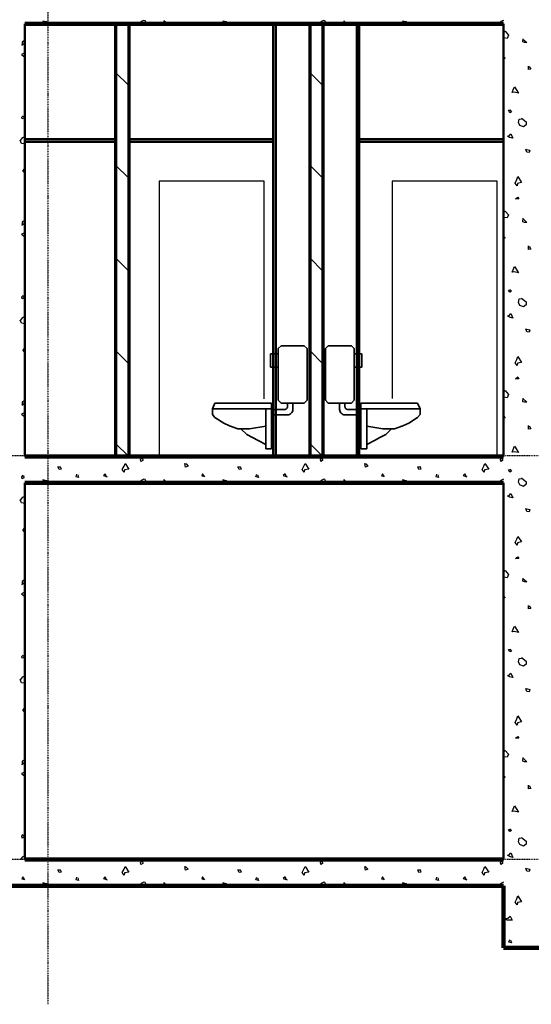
# Model space of a CAD drawing. Extents: x -11408 to 65836, y 12866 to 56869.
# Tile 10 of 68: x 5445 to 9345, y 12866 to 20379. Entities that reach past the tile are written whole.
import ezdxf

# ---------------------------------------------------------------- set-up
doc = ezdxf.new("R2010")
doc.units = 0
doc.linetypes.add('DASHDOT', pattern=[25.4, 12.7, -6.35, 0, -6.35])
doc.layers.add('stramien', color=1, linetype='DASHDOT')
doc.layers.add('vanarris', color=253, linetype='Continuous')

# ---------------------------------------------------------------- blocks, each defined once
blk = doc.blocks.new('*U3')
at = {"layer": 'stramien', "color": 1, "ltscale": 0.5}
blk.add_lwpolyline([(0, 21501.2), (0, -21501.2)], dxfattribs=at)
blk = doc.blocks.new('*U2')
at = {"layer": 'stramien', "color": 0, "linetype": 'ByBlock', "lineweight": -2, "transparency": 16777216}
blk.add_blockref('*U3', (36000, 0), dxfattribs=at)

msp = doc.modelspace()

# ---------------------------------------------------------------- linework, layer by layer
at = {"layer": 'stramien', "color": 1, "ltscale": 0.5}
for points in [[(63695.6, 17051.2), (-11408.5, 17051.2)], [(63695.6, 13971.2), (-11408.5, 13971.2)]]:
    msp.add_lwpolyline(points, dxfattribs=at)
at = {"layer": 'vanarris', "lineweight": 25}
for p, q in [((5648.9, 20361.2), (5621.4, 20368.7)), ((5621.4, 20368.7), (5633.9, 20346.2)), ((5668.9, 20346.2), (5648.9, 20361.2)), ((6371.4, 20363.7), (6358.9, 20346.2)), ((6391.4, 20373.7), (6371.4, 20363.7)), ((6401.4, 20371.2), (6391.4, 20373.7)), ((6413.9, 20346.2), (6401.4, 20371.2)), ((6571.4, 20346.2), (6543.9, 20371.2)), ((6543.9, 20371.2), (6543.9, 20346.2)), ((7018.9, 20361.2), (6993.9, 20368.7)), ((6993.9, 20368.7), (7006.4, 20346.2)), ((7041.4, 20346.2), (7018.9, 20361.2)), ((7743.9, 20363.7), (7731.4, 20346.2)), ((7763.9, 20373.7), (7743.9, 20363.7)), ((7771.4, 20371.2), (7763.9, 20373.7)), ((7783.9, 20346.2), (7771.4, 20371.2)), ((7941.4, 20346.2), (7916.4, 20371.2)), ((7916.4, 20371.2), (7916.4, 20346.2)), ((8391.4, 20361.2), (8363.9, 20368.7)), ((8363.9, 20368.7), (8378.9, 20346.2)), ((8411.4, 20346.2), (8391.4, 20361.2)), ((9113.9, 20363.7), (9101.4, 20346.2)), ((9133.9, 20373.7), (9113.9, 20363.7)), ((9133.9, 20283.7), (9146.4, 20291.2)), ((9146.4, 20291.2), (9171.4, 20261.2)), ((5481.4, 20218.7), (5463.9, 20206.2)), ((5478.9, 20193.7), (5481.4, 20218.7)), ((9136.4, 20263.7), (9133.9, 20263.7)), ((9138.9, 20241.2), (9136.4, 20263.7)), ((9161.4, 20236.2), (9138.9, 20241.2)), ((9171.4, 20261.2), (9161.4, 20236.2)), ((9281.4, 20208.7), (9283.9, 20233.7)), ((9281.4, 20231.2), (9311.4, 20203.7)), ((9293.9, 20203.7), (9281.4, 20208.7)), ((5461.4, 20183.7), (5478.9, 20193.7)), ((5463.9, 20206.2), (5463.9, 20183.7)), ((9311.4, 20203.7), (9293.9, 20203.7)), ((5483.9, 20126.2), (5458.9, 20113.7)), ((5458.9, 20113.7), (5483.9, 20093.7)), ((9133.9, 20098.7), (9146.4, 20086.2)), ((9136.4, 20081.2), (9133.9, 20086.2)), ((9146.4, 20086.2), (9136.4, 20081.2)), ((9323.9, 19998.7), (9323.9, 20023.7)), ((9341.4, 20001.2), (9323.9, 19998.7)), ((9328.9, 20021.2), (9341.4, 20001.2)), ((6276.4, 19876.2), (6176.4, 19976.2)), ((7756.4, 19876.2), (7656.4, 19976.2)), ((9198.9, 19823.7), (9206.4, 19843.7)), ((9206.4, 19843.7), (9216.4, 19866.2)), ((9216.4, 19866.2), (9246.4, 19818.7)), ((9213.9, 19826.2), (9198.9, 19823.7)), ((9246.4, 19818.7), (9213.9, 19826.2)), ((9181.4, 19668.7), (9171.4, 19688.7)), ((9171.4, 19688.7), (9181.4, 19688.7)), ((9181.4, 19691.2), (9193.9, 19676.2)), ((5461.4, 19636.2), (5471.4, 19646.2)), ((5463.9, 19621.2), (5461.4, 19636.2)), ((5476.4, 19626.2), (5463.9, 19621.2)), ((5473.9, 19643.7), (5476.4, 19626.2)), ((9193.9, 19676.2), (9181.4, 19668.7)), ((9246.4, 19593.7), (9253.9, 19618.7)), ((9253.9, 19618.7), (9271.4, 19621.2)), ((9271.4, 19626.2), (9306.4, 19598.7)), ((9258.9, 19571.2), (9246.4, 19593.7)), ((9286.4, 19561.2), (9258.9, 19571.2)), ((9306.4, 19576.2), (9286.4, 19561.2)), ((9306.4, 19598.7), (9306.4, 19576.2)), ((5458.9, 19433.7), (5448.9, 19458.7)), ((5463.9, 19476.2), (5451.4, 19458.7)), ((5483.9, 19483.7), (5463.9, 19476.2)), ((9163.9, 19491.2), (9176.4, 19493.7)), ((9178.9, 19478.7), (9163.9, 19491.2)), ((9176.4, 19493.7), (9188.9, 19508.7)), ((9203.9, 19473.7), (9178.9, 19478.7)), ((9188.9, 19508.7), (9203.9, 19473.7)), ((5483.9, 19431.2), (5458.9, 19433.7)), ((9311.4, 19368.7), (9303.9, 19391.2)), ((9308.9, 19388.7), (9333.9, 19383.7)), ((9333.9, 19383.7), (9328.9, 19366.2)), ((9328.9, 19366.2), (9311.4, 19368.7)), ((5468.9, 19223.7), (5483.9, 19246.2)), ((6176.4, 19268.7), (6276.4, 19168.7)), ((7656.4, 19268.7), (7756.4, 19168.7)), ((5483.9, 19208.7), (5468.9, 19223.7)), ((9221.4, 19131.2), (9233.9, 19158.7)), ((9233.9, 19158.7), (9241.4, 19181.2)), ((9241.4, 19181.2), (9271.4, 19136.2)), ((7308.9, 19146.2), (6508.9, 19146.2)), ((6508.9, 19146.2), (6508.9, 17046.2)), ((7308.9, 17486.2), (7308.9, 19146.2)), ((9083.9, 19146.2), (8283.9, 19146.2)), ((8283.9, 19146.2), (8283.9, 17488.7)), ((9083.9, 17046.2), (9083.9, 19146.2)), ((9236.4, 19111.2), (9221.4, 19131.2)), ((9238.9, 19128.7), (9236.4, 19111.2)), ((9271.4, 19136.2), (9238.9, 19128.7)), ((9223.9, 19011.2), (9241.4, 19023.7)), ((9251.4, 19011.2), (9223.9, 19011.2)), ((9241.4, 19023.7), (9251.4, 19011.2)), ((9133.9, 18911.2), (9146.4, 18918.7)), ((9136.4, 18891.2), (9133.9, 18893.7)), ((9138.9, 18868.7), (9136.4, 18891.2)), ((9161.4, 18866.2), (9138.9, 18868.7)), ((9146.4, 18918.7), (9171.4, 18888.7)), ((9171.4, 18888.7), (9161.4, 18866.2)), ((9281.4, 18836.2), (9283.9, 18863.7)), ((9281.4, 18861.2), (9311.4, 18831.2)), ((5461.4, 18811.2), (5478.9, 18821.2)), ((5481.4, 18846.2), (5463.9, 18836.2)), ((5463.9, 18836.2), (5463.9, 18811.2)), ((5478.9, 18821.2), (5481.4, 18846.2)), ((9293.9, 18831.2), (9281.4, 18836.2)), ((9311.4, 18831.2), (9293.9, 18831.2)), ((5483.9, 18753.7), (5458.9, 18741.2)), ((5458.9, 18741.2), (5483.9, 18721.2)), ((9133.9, 18726.2), (9146.4, 18713.7)), ((9136.4, 18708.7), (9133.9, 18713.7)), ((9146.4, 18713.7), (9136.4, 18708.7)), ((9323.9, 18626.2), (9323.9, 18653.7)), ((9328.9, 18651.2), (9341.4, 18628.7)), ((6276.4, 18461.2), (6176.4, 18561.2)), ((7756.4, 18461.2), (7656.4, 18561.2)), ((9341.4, 18628.7), (9323.9, 18626.2)), ((9206.4, 18471.2), (9216.4, 18496.2)), ((9216.4, 18496.2), (9246.4, 18446.2)), ((9198.9, 18451.2), (9206.4, 18471.2)), ((9213.9, 18453.7), (9198.9, 18451.2)), ((9246.4, 18446.2), (9213.9, 18453.7)), ((5461.4, 18263.7), (5471.4, 18273.7)), ((5463.9, 18248.7), (5461.4, 18263.7)), ((5476.4, 18256.2), (5463.9, 18248.7)), ((5473.9, 18273.7), (5476.4, 18256.2)), ((9171.4, 18316.2), (9181.4, 18318.7)), ((9181.4, 18298.7), (9171.4, 18316.2)), ((9181.4, 18321.2), (9193.9, 18306.2)), ((9193.9, 18306.2), (9181.4, 18298.7)), ((9246.4, 18221.2), (9253.9, 18248.7)), ((9258.9, 18198.7), (9246.4, 18221.2)), ((9253.9, 18248.7), (9271.4, 18251.2)), ((9286.4, 18188.7), (9258.9, 18198.7)), ((9271.4, 18253.7), (9306.4, 18226.2)), ((9306.4, 18203.7), (9286.4, 18188.7)), ((9306.4, 18226.2), (9306.4, 18203.7)), ((5483.9, 18113.7), (5463.9, 18103.7)), ((9163.9, 18118.7), (9176.4, 18121.2)), ((9178.9, 18108.7), (9163.9, 18118.7)), ((9176.4, 18121.2), (9188.9, 18136.2)), ((9203.9, 18101.2), (9178.9, 18108.7)), ((9188.9, 18136.2), (9203.9, 18101.2)), ((5458.9, 18063.7), (5448.9, 18086.2)), ((5463.9, 18103.7), (5451.4, 18086.2)), ((5483.9, 18058.7), (5458.9, 18063.7)), ((9311.4, 17996.2), (9303.9, 18021.2)), ((9308.9, 18018.7), (9333.9, 18011.2)), ((9328.9, 17993.7), (9311.4, 17996.2)), ((9333.9, 18011.2), (9328.9, 17993.7)), ((5468.9, 17853.7), (5483.9, 17873.7)), ((5483.9, 17838.7), (5468.9, 17853.7)), ((6176.4, 17853.7), (6276.4, 17753.7)), ((7656.4, 17853.7), (7756.4, 17753.7)), ((9233.9, 17786.2), (9241.4, 17808.7)), ((9241.4, 17808.7), (9271.4, 17763.7)), ((9221.4, 17761.2), (9233.9, 17786.2)), ((9236.4, 17741.2), (9221.4, 17761.2)), ((9238.9, 17758.7), (9236.4, 17741.2)), ((9271.4, 17763.7), (9238.9, 17758.7)), ((9223.9, 17638.7), (9241.4, 17653.7)), ((9251.4, 17638.7), (9223.9, 17638.7)), ((9241.4, 17653.7), (9251.4, 17638.7)), ((9133.9, 17538.7), (9146.4, 17548.7)), ((9136.4, 17518.7), (9133.9, 17521.2)), ((9138.9, 17498.7), (9136.4, 17518.7)), ((9146.4, 17548.7), (9171.4, 17518.7)), ((9171.4, 17518.7), (9161.4, 17493.7)), ((5461.4, 17438.7), (5478.9, 17451.2)), ((5481.4, 17473.7), (5463.9, 17463.7)), ((5463.9, 17463.7), (5463.9, 17438.7)), ((5478.9, 17451.2), (5481.4, 17473.7)), ((9161.4, 17493.7), (9138.9, 17498.7)), ((9281.4, 17463.7), (9283.9, 17491.2)), ((9281.4, 17488.7), (9311.4, 17461.2)), ((9293.9, 17461.2), (9281.4, 17463.7)), ((9311.4, 17461.2), (9293.9, 17461.2)), ((5483.9, 17381.2), (5458.9, 17368.7)), ((5458.9, 17368.7), (5483.9, 17348.7)), ((9133.9, 17356.2), (9146.4, 17341.2)), ((9136.4, 17338.7), (9133.9, 17343.7)), ((9146.4, 17341.2), (9136.4, 17338.7)), ((9323.9, 17253.7), (9323.9, 17281.2)), ((9328.9, 17278.7), (9341.4, 17256.2)), ((9341.4, 17256.2), (9323.9, 17253.7)), ((6276.4, 17046.2), (6176.4, 17146.2)), ((7756.4, 17046.2), (7656.4, 17146.2)), ((9198.9, 17078.7), (9206.4, 17098.7)), ((9213.9, 17081.2), (9198.9, 17078.7)), ((9206.4, 17098.7), (9216.4, 17123.7)), ((9246.4, 17076.2), (9213.9, 17081.2)), ((9216.4, 17123.7), (9246.4, 17076.2)), ((6241.4, 16971.2), (6248.9, 16993.7)), ((6248.9, 16993.7), (6276.4, 16948.7)), ((6366.4, 17023.7), (6378.9, 17036.2)), ((6368.9, 17008.7), (6366.4, 17023.7)), ((6383.9, 17016.2), (6368.9, 17008.7)), ((6381.4, 17033.7), (6383.9, 17016.2)), ((6476.4, 17036.2), (6468.9, 17046.2)), ((6476.4, 17046.2), (6476.4, 17036.2)), ((6708.9, 16963.7), (6703.9, 16993.7)), ((6703.9, 16993.7), (6716.4, 16988.7)), ((6713.9, 16988.7), (6728.9, 16971.2)), ((7611.4, 16971.2), (7621.4, 16993.7)), ((7621.4, 16993.7), (7648.9, 16948.7)), ((7738.9, 17023.7), (7748.9, 17036.2)), ((7741.4, 17008.7), (7738.9, 17023.7)), ((7753.9, 17016.2), (7741.4, 17008.7)), ((7751.4, 17033.7), (7753.9, 17016.2)), ((7848.9, 17036.2), (7841.4, 17046.2)), ((7846.4, 17046.2), (7848.9, 17036.2)), ((8081.4, 16963.7), (8076.4, 16993.7)), ((8076.4, 16993.7), (8086.4, 16988.7)), ((8083.9, 16988.7), (8098.9, 16971.2)), ((8983.9, 16971.2), (8991.4, 16993.7)), ((8991.4, 16993.7), (9021.4, 16948.7)), ((9111.4, 17023.7), (9121.4, 17036.2)), ((9113.9, 17008.7), (9111.4, 17023.7)), ((9126.4, 17016.2), (9113.9, 17008.7)), ((9123.9, 17033.7), (9126.4, 17016.2)), ((5461.4, 16891.2), (5471.4, 16903.7)), ((5746.4, 16946.2), (5736.4, 16966.2)), ((5736.4, 16966.2), (5753.9, 16966.2)), ((5761.4, 16948.7), (5746.4, 16946.2)), ((5753.9, 16968.7), (5761.4, 16948.7)), ((5876.4, 16891.2), (5881.4, 16911.2)), ((5888.9, 16906.2), (5893.9, 16886.2)), ((6096.4, 16913.7), (6083.9, 16901.2)), ((6106.4, 16891.2), (6096.4, 16913.7)), ((6226.4, 16946.2), (6241.4, 16971.2)), ((6241.4, 16926.2), (6226.4, 16946.2)), ((6243.9, 16943.7), (6241.4, 16926.2)), ((6276.4, 16948.7), (6243.9, 16943.7)), ((6728.9, 16971.2), (6708.9, 16963.7)), ((6838.9, 16913.7), (6833.9, 16898.7)), ((6856.4, 16891.2), (6838.9, 16913.7)), ((7118.9, 16946.2), (7108.9, 16966.2)), ((7108.9, 16966.2), (7126.4, 16966.2)), ((7133.9, 16948.7), (7118.9, 16946.2)), ((7126.4, 16968.7), (7133.9, 16948.7)), ((7246.4, 16891.2), (7253.9, 16911.2)), ((7258.9, 16906.2), (7266.4, 16886.2)), ((7468.9, 16913.7), (7453.9, 16901.2)), ((7478.9, 16891.2), (7468.9, 16913.7)), ((7598.9, 16946.2), (7611.4, 16971.2)), ((7613.9, 16926.2), (7598.9, 16946.2)), ((7616.4, 16943.7), (7613.9, 16926.2)), ((7648.9, 16948.7), (7616.4, 16943.7)), ((8098.9, 16971.2), (8081.4, 16963.7)), ((8211.4, 16913.7), (8203.9, 16898.7)), ((8226.4, 16891.2), (8211.4, 16913.7)), ((8488.9, 16946.2), (8481.4, 16966.2)), ((8481.4, 16966.2), (8498.9, 16966.2)), ((8503.9, 16948.7), (8488.9, 16946.2)), ((8498.9, 16968.7), (8503.9, 16948.7)), ((8618.9, 16891.2), (8623.9, 16911.2)), ((8631.4, 16906.2), (8638.9, 16886.2)), ((8838.9, 16913.7), (8826.4, 16901.2)), ((8851.4, 16891.2), (8838.9, 16913.7)), ((8971.4, 16946.2), (8983.9, 16971.2)), ((8986.4, 16926.2), (8971.4, 16946.2)), ((8988.9, 16943.7), (8986.4, 16926.2)), ((9021.4, 16948.7), (8988.9, 16943.7)), ((9171.4, 16943.7), (9181.4, 16946.2)), ((9181.4, 16926.2), (9171.4, 16943.7)), ((9181.4, 16948.7), (9193.9, 16933.7)), ((9193.9, 16933.7), (9181.4, 16926.2)), ((5463.9, 16876.2), (5461.4, 16891.2)), ((5476.4, 16883.7), (5463.9, 16876.2)), ((5473.9, 16901.2), (5476.4, 16883.7)), ((5648.9, 16861.2), (5621.4, 16868.7)), ((5621.4, 16868.7), (5633.9, 16846.2)), ((5668.9, 16846.2), (5648.9, 16861.2)), ((5893.9, 16886.2), (5876.4, 16891.2)), ((6083.9, 16901.2), (6111.4, 16891.2)), ((6371.4, 16863.7), (6358.9, 16846.2)), ((6391.4, 16873.7), (6371.4, 16863.7)), ((6401.4, 16871.2), (6391.4, 16873.7)), ((6413.9, 16846.2), (6401.4, 16871.2)), ((6571.4, 16846.2), (6543.9, 16871.2)), ((6543.9, 16871.2), (6543.9, 16846.2)), ((6833.9, 16898.7), (6846.4, 16896.2)), ((7018.9, 16861.2), (6993.9, 16868.7)), ((6993.9, 16868.7), (7006.4, 16846.2)), ((7041.4, 16846.2), (7018.9, 16861.2)), ((7266.4, 16886.2), (7246.4, 16891.2)), ((7453.9, 16901.2), (7483.9, 16891.2)), ((7743.9, 16863.7), (7731.4, 16846.2)), ((7763.9, 16873.7), (7743.9, 16863.7)), ((7771.4, 16871.2), (7763.9, 16873.7)), ((7783.9, 16846.2), (7771.4, 16871.2)), ((7941.4, 16846.2), (7916.4, 16871.2)), ((7916.4, 16871.2), (7916.4, 16846.2)), ((8203.9, 16898.7), (8218.9, 16896.2)), ((8391.4, 16861.2), (8363.9, 16868.7)), ((8363.9, 16868.7), (8378.9, 16846.2)), ((8411.4, 16846.2), (8391.4, 16861.2)), ((8638.9, 16886.2), (8618.9, 16891.2)), ((8826.4, 16901.2), (8853.9, 16891.2)), ((9113.9, 16863.7), (9101.4, 16846.2)), ((9133.9, 16873.7), (9113.9, 16863.7)), ((9246.4, 16851.2), (9253.9, 16876.2)), ((9258.9, 16828.7), (9246.4, 16851.2)), ((9253.9, 16876.2), (9271.4, 16878.7)), ((9286.4, 16816.2), (9258.9, 16828.7)), ((9271.4, 16883.7), (9306.4, 16853.7)), ((9306.4, 16833.7), (9286.4, 16816.2)), ((9306.4, 16853.7), (9306.4, 16833.7)), ((9176.4, 16748.7), (9188.9, 16763.7)), ((9188.9, 16763.7), (9203.9, 16731.2)), ((5458.9, 16691.2), (5448.9, 16716.2)), ((5463.9, 16733.7), (5451.4, 16716.2)), ((5483.9, 16686.2), (5458.9, 16691.2)), ((5483.9, 16741.2), (5463.9, 16733.7)), ((9163.9, 16746.2), (9176.4, 16748.7)), ((9178.9, 16736.2), (9163.9, 16746.2)), ((9203.9, 16731.2), (9178.9, 16736.2)), ((9311.4, 16626.2), (9303.9, 16648.7)), ((9308.9, 16646.2), (9333.9, 16641.2)), ((9328.9, 16623.7), (9311.4, 16626.2)), ((9333.9, 16641.2), (9328.9, 16623.7)), ((5468.9, 16481.2), (5483.9, 16503.7)), ((5483.9, 16466.2), (5468.9, 16481.2)), ((9221.4, 16388.7), (9233.9, 16416.2)), ((9236.4, 16368.7), (9221.4, 16388.7)), ((9233.9, 16416.2), (9241.4, 16436.2)), ((9238.9, 16386.2), (9236.4, 16368.7)), ((9271.4, 16393.7), (9238.9, 16386.2)), ((9241.4, 16436.2), (9271.4, 16393.7)), ((9223.9, 16268.7), (9241.4, 16281.2)), ((9251.4, 16268.7), (9223.9, 16268.7)), ((9241.4, 16281.2), (9251.4, 16268.7)), ((9133.9, 16168.7), (9146.4, 16176.2)), ((9146.4, 16176.2), (9171.4, 16146.2)), ((5461.4, 16068.7), (5478.9, 16078.7)), ((5481.4, 16103.7), (5463.9, 16091.2)), ((5463.9, 16091.2), (5463.9, 16068.7)), ((5478.9, 16078.7), (5481.4, 16103.7)), ((9136.4, 16148.7), (9133.9, 16151.2)), ((9138.9, 16126.2), (9136.4, 16148.7)), ((9161.4, 16121.2), (9138.9, 16126.2)), ((9171.4, 16146.2), (9161.4, 16121.2)), ((9281.4, 16093.7), (9283.9, 16118.7)), ((9281.4, 16116.2), (9311.4, 16088.7)), ((9293.9, 16088.7), (9281.4, 16093.7)), ((9311.4, 16088.7), (9293.9, 16088.7)), ((5483.9, 16011.2), (5458.9, 15998.7)), ((5458.9, 15998.7), (5483.9, 15978.7)), ((9133.9, 15983.7), (9146.4, 15971.2)), ((9136.4, 15966.2), (9133.9, 15971.2)), ((9146.4, 15971.2), (9136.4, 15966.2)), ((9323.9, 15883.7), (9323.9, 15908.7)), ((9341.4, 15886.2), (9323.9, 15883.7)), ((9328.9, 15906.2), (9341.4, 15886.2)), ((9198.9, 15708.7), (9206.4, 15728.7)), ((9213.9, 15711.2), (9198.9, 15708.7)), ((9206.4, 15728.7), (9216.4, 15751.2)), ((9246.4, 15703.7), (9213.9, 15711.2)), ((9216.4, 15751.2), (9246.4, 15703.7)), ((9181.4, 15556.2), (9171.4, 15573.7)), ((9171.4, 15573.7), (9181.4, 15573.7)), ((9181.4, 15576.2), (9193.9, 15561.2)), ((9193.9, 15561.2), (9181.4, 15556.2)), ((5461.4, 15521.2), (5471.4, 15531.2)), ((5463.9, 15506.2), (5461.4, 15521.2)), ((5476.4, 15511.2), (5463.9, 15506.2)), ((5473.9, 15528.7), (5476.4, 15511.2)), ((9246.4, 15478.7), (9253.9, 15503.7)), ((9258.9, 15456.2), (9246.4, 15478.7)), ((9253.9, 15503.7), (9271.4, 15506.2)), ((9271.4, 15511.2), (9306.4, 15483.7)), ((9306.4, 15483.7), (9306.4, 15461.2)), ((9286.4, 15446.2), (9258.9, 15456.2)), ((9306.4, 15461.2), (9286.4, 15446.2)), ((5458.9, 15318.7), (5448.9, 15343.7)), ((5463.9, 15361.2), (5451.4, 15343.7)), ((5483.9, 15368.7), (5463.9, 15361.2)), ((9163.9, 15376.2), (9176.4, 15378.7)), ((9178.9, 15363.7), (9163.9, 15376.2)), ((9176.4, 15378.7), (9188.9, 15393.7)), ((9203.9, 15358.7), (9178.9, 15363.7)), ((9188.9, 15393.7), (9203.9, 15358.7)), ((5483.9, 15316.2), (5458.9, 15318.7)), ((9311.4, 15253.7), (9303.9, 15276.2)), ((9308.9, 15276.2), (9333.9, 15268.7)), ((9328.9, 15251.2), (9311.4, 15253.7)), ((9333.9, 15268.7), (9328.9, 15251.2)), ((5468.9, 15108.7), (5483.9, 15131.2)), ((5483.9, 15093.7), (5468.9, 15108.7)), ((9221.4, 15016.2), (9233.9, 15043.7)), ((9233.9, 15043.7), (9241.4, 15066.2)), ((9241.4, 15066.2), (9271.4, 15021.2)), ((9236.4, 14996.2), (9221.4, 15016.2)), ((9238.9, 15013.7), (9236.4, 14996.2)), ((9271.4, 15021.2), (9238.9, 15013.7)), ((9223.9, 14896.2), (9241.4, 14908.7)), ((9251.4, 14896.2), (9223.9, 14896.2)), ((9241.4, 14908.7), (9251.4, 14896.2)), ((9133.9, 14796.2), (9146.4, 14803.7)), ((9146.4, 14803.7), (9171.4, 14773.7)), ((5481.4, 14731.2), (5463.9, 14721.2)), ((5478.9, 14706.2), (5481.4, 14731.2)), ((9136.4, 14776.2), (9133.9, 14778.7)), ((9138.9, 14753.7), (9136.4, 14776.2)), ((9161.4, 14751.2), (9138.9, 14753.7)), ((9171.4, 14773.7), (9161.4, 14751.2)), ((9281.4, 14721.2), (9283.9, 14748.7)), ((9281.4, 14746.2), (9311.4, 14716.2)), ((5461.4, 14696.2), (5478.9, 14706.2)), ((5463.9, 14721.2), (5463.9, 14696.2)), ((9293.9, 14716.2), (9281.4, 14721.2)), ((9311.4, 14716.2), (9293.9, 14716.2)), ((5483.9, 14638.7), (5458.9, 14626.2)), ((5458.9, 14626.2), (5483.9, 14606.2)), ((9133.9, 14611.2), (9146.4, 14598.7)), ((9136.4, 14593.7), (9133.9, 14598.7)), ((9146.4, 14598.7), (9136.4, 14593.7)), ((9323.9, 14511.2), (9323.9, 14538.7)), ((9341.4, 14513.7), (9323.9, 14511.2)), ((9328.9, 14536.2), (9341.4, 14513.7)), ((9198.9, 14336.2), (9206.4, 14356.2)), ((9206.4, 14356.2), (9216.4, 14381.2)), ((9216.4, 14381.2), (9246.4, 14331.2)), ((9213.9, 14338.7), (9198.9, 14336.2)), ((9246.4, 14331.2), (9213.9, 14338.7)), ((9171.4, 14201.2), (9181.4, 14203.7)), ((9181.4, 14183.7), (9171.4, 14201.2)), ((9181.4, 14206.2), (9193.9, 14191.2)), ((5461.4, 14148.7), (5471.4, 14161.2)), ((5463.9, 14133.7), (5461.4, 14148.7)), ((5476.4, 14141.2), (5463.9, 14133.7)), ((5473.9, 14158.7), (5476.4, 14141.2)), ((9193.9, 14191.2), (9181.4, 14183.7)), ((9246.4, 14106.2), (9253.9, 14133.7)), ((9253.9, 14133.7), (9271.4, 14136.2)), ((9271.4, 14138.7), (9306.4, 14111.2)), ((9258.9, 14086.2), (9246.4, 14106.2)), ((9286.4, 14073.7), (9258.9, 14086.2)), ((9306.4, 14088.7), (9286.4, 14073.7)), ((9306.4, 14111.2), (9306.4, 14088.7)), ((5463.9, 13988.7), (5451.4, 13971.2)), ((5483.9, 13998.7), (5463.9, 13988.7)), ((9163.9, 14003.7), (9176.4, 14006.2)), ((9178.9, 13993.7), (9163.9, 14003.7)), ((9176.4, 14006.2), (9188.9, 14021.2)), ((9203.9, 13986.2), (9178.9, 13993.7)), ((9188.9, 14021.2), (9203.9, 13986.2)), ((6241.4, 13896.2), (6248.9, 13918.7)), ((6248.9, 13918.7), (6276.4, 13873.7)), ((6366.4, 13948.7), (6378.9, 13961.2)), ((6368.9, 13933.7), (6366.4, 13948.7)), ((6383.9, 13941.2), (6368.9, 13933.7)), ((6381.4, 13958.7), (6383.9, 13941.2)), ((6476.4, 13961.2), (6468.9, 13971.2)), ((6476.4, 13971.2), (6476.4, 13961.2)), ((6708.9, 13888.7), (6703.9, 13918.7)), ((6703.9, 13918.7), (6716.4, 13913.7)), ((6713.9, 13913.7), (6728.9, 13896.2)), ((7611.4, 13896.2), (7621.4, 13918.7)), ((7621.4, 13918.7), (7648.9, 13873.7)), ((7738.9, 13948.7), (7748.9, 13961.2)), ((7741.4, 13933.7), (7738.9, 13948.7)), ((7753.9, 13941.2), (7741.4, 13933.7)), ((7751.4, 13958.7), (7753.9, 13941.2)), ((7848.9, 13961.2), (7841.4, 13971.2)), ((7846.4, 13971.2), (7848.9, 13961.2)), ((8081.4, 13888.7), (8076.4, 13918.7)), ((8076.4, 13918.7), (8086.4, 13913.7)), ((8083.9, 13913.7), (8098.9, 13896.2)), ((8983.9, 13896.2), (8991.4, 13918.7)), ((8991.4, 13918.7), (9021.4, 13873.7)), ((9111.4, 13948.7), (9121.4, 13961.2)), ((9113.9, 13933.7), (9111.4, 13948.7)), ((9126.4, 13941.2), (9113.9, 13933.7)), ((9123.9, 13958.7), (9126.4, 13941.2)), ((9311.4, 13881.2), (9303.9, 13906.2)), ((9308.9, 13903.7), (9333.9, 13896.2)), ((5468.9, 13838.7), (5461.4, 13823.7)), ((5461.4, 13823.7), (5473.9, 13821.2)), ((5483.9, 13816.2), (5468.9, 13838.7)), ((5746.4, 13871.2), (5736.4, 13891.2)), ((5736.4, 13891.2), (5753.9, 13891.2)), ((5761.4, 13873.7), (5746.4, 13871.2)), ((5753.9, 13893.7), (5761.4, 13873.7)), ((5876.4, 13816.2), (5881.4, 13836.2)), ((5888.9, 13831.2), (5893.9, 13811.2)), ((6096.4, 13838.7), (6083.9, 13826.2)), ((6083.9, 13826.2), (6111.4, 13816.2)), ((6106.4, 13816.2), (6096.4, 13838.7)), ((6226.4, 13871.2), (6241.4, 13896.2)), ((6241.4, 13851.2), (6226.4, 13871.2)), ((6243.9, 13868.7), (6241.4, 13851.2)), ((6276.4, 13873.7), (6243.9, 13868.7)), ((6728.9, 13896.2), (6708.9, 13888.7)), ((6838.9, 13838.7), (6833.9, 13823.7)), ((6833.9, 13823.7), (6846.4, 13821.2)), ((6856.4, 13816.2), (6838.9, 13838.7)), ((7118.9, 13871.2), (7108.9, 13891.2)), ((7108.9, 13891.2), (7126.4, 13891.2)), ((7133.9, 13873.7), (7118.9, 13871.2)), ((7126.4, 13893.7), (7133.9, 13873.7)), ((7246.4, 13816.2), (7253.9, 13836.2)), ((7258.9, 13831.2), (7266.4, 13811.2)), ((7468.9, 13838.7), (7453.9, 13826.2)), ((7453.9, 13826.2), (7483.9, 13816.2)), ((7478.9, 13816.2), (7468.9, 13838.7)), ((7598.9, 13871.2), (7611.4, 13896.2)), ((7613.9, 13851.2), (7598.9, 13871.2)), ((7616.4, 13868.7), (7613.9, 13851.2)), ((7648.9, 13873.7), (7616.4, 13868.7)), ((8098.9, 13896.2), (8081.4, 13888.7)), ((8211.4, 13838.7), (8203.9, 13823.7)), ((8203.9, 13823.7), (8218.9, 13821.2)), ((8226.4, 13816.2), (8211.4, 13838.7)), ((8488.9, 13871.2), (8481.4, 13891.2)), ((8481.4, 13891.2), (8498.9, 13891.2)), ((8503.9, 13873.7), (8488.9, 13871.2)), ((8498.9, 13893.7), (8503.9, 13873.7)), ((8618.9, 13816.2), (8623.9, 13836.2)), ((8631.4, 13831.2), (8638.9, 13811.2)), ((8838.9, 13838.7), (8826.4, 13826.2)), ((8826.4, 13826.2), (8853.9, 13816.2)), ((8851.4, 13816.2), (8838.9, 13838.7)), ((8971.4, 13871.2), (8983.9, 13896.2)), ((8986.4, 13851.2), (8971.4, 13871.2)), ((8988.9, 13868.7), (8986.4, 13851.2)), ((9021.4, 13873.7), (8988.9, 13868.7)), ((9328.9, 13878.7), (9311.4, 13881.2)), ((9333.9, 13896.2), (9328.9, 13878.7)), ((5648.9, 13786.2), (5621.4, 13793.7)), ((5621.4, 13793.7), (5633.9, 13771.2)), ((5668.9, 13771.2), (5648.9, 13786.2)), ((5893.9, 13811.2), (5876.4, 13816.2)), ((6371.4, 13788.7), (6358.9, 13771.2)), ((6391.4, 13798.7), (6371.4, 13788.7)), ((6401.4, 13796.2), (6391.4, 13798.7)), ((6413.9, 13771.2), (6401.4, 13796.2)), ((6571.4, 13771.2), (6543.9, 13796.2)), ((6543.9, 13796.2), (6543.9, 13771.2)), ((7018.9, 13786.2), (6993.9, 13793.7)), ((6993.9, 13793.7), (7006.4, 13771.2)), ((7041.4, 13771.2), (7018.9, 13786.2)), ((7266.4, 13811.2), (7246.4, 13816.2)), ((7743.9, 13788.7), (7731.4, 13771.2)), ((7763.9, 13798.7), (7743.9, 13788.7)), ((7771.4, 13796.2), (7763.9, 13798.7)), ((7783.9, 13771.2), (7771.4, 13796.2)), ((7941.4, 13771.2), (7916.4, 13796.2)), ((7916.4, 13796.2), (7916.4, 13771.2)), ((8391.4, 13786.2), (8363.9, 13793.7)), ((8363.9, 13793.7), (8378.9, 13771.2)), ((8411.4, 13771.2), (8391.4, 13786.2)), ((8638.9, 13811.2), (8618.9, 13816.2)), ((9113.9, 13788.7), (9101.4, 13771.2)), ((9133.9, 13798.7), (9113.9, 13788.7)), ((9233.9, 13671.2), (9241.4, 13693.7)), ((9241.4, 13693.7), (9271.4, 13648.7)), ((9221.4, 13646.2), (9233.9, 13671.2)), ((9236.4, 13626.2), (9221.4, 13646.2)), ((9238.9, 13643.7), (9236.4, 13626.2)), ((9271.4, 13648.7), (9238.9, 13643.7)), ((9151.4, 13521.2), (9166.4, 13523.7)), ((9166.4, 13523.7), (9183.9, 13538.7)), ((9183.9, 13538.7), (9198.9, 13508.7)), ((9161.4, 13508.7), (9151.4, 13521.2)), ((9198.9, 13508.7), (9161.4, 13508.7)), ((9173.9, 13341.2), (9181.4, 13361.2)), ((9193.9, 13336.2), (9173.9, 13341.2)), ((9186.4, 13356.2), (9193.9, 13336.2))]:
    msp.add_line(p, q, dxfattribs=at)
at = {"layer": 'vanarris', "lineweight": 50}
for p, q in [((5483.9, 20346.2), (5483.9, 17046.2)), ((7376.4, 17046.2), (7376.4, 20346.2)), ((7396.4, 17046.2), (7396.4, 20346.2)), ((8013.9, 17046.2), (8013.9, 20346.2)), ((8033.9, 17046.2), (8033.9, 20346.2)), ((9133.9, 20346.2), (9133.9, 17046.2)), ((6176.4, 19466.2), (5483.9, 19466.2)), ((7376.4, 19466.2), (6276.4, 19466.2)), ((9133.9, 19466.2), (8033.9, 19466.2)), ((6176.4, 19446.2), (5483.9, 19446.2)), ((7376.4, 19446.2), (6276.4, 19446.2)), ((9133.9, 19446.2), (8033.9, 19446.2)), ((5483.9, 13971.2), (5483.9, 16846.2)), ((9133.9, 13971.2), (9133.9, 16846.2))]:
    msp.add_line(p, q, dxfattribs=at)
at = {"layer": 'vanarris', "lineweight": 90}
for p, q in [((9133.9, 20346.2), (5483.9, 20346.2)), ((5483.9, 17046.2), (9133.9, 17046.2)), ((5483.9, 16846.2), (9133.9, 16846.2)), ((5483.9, 13971.2), (9133.9, 13971.2)), ((-1416.1, 13771.2), (9133.9, 13771.2)), ((9133.9, 13296.2), (9133.9, 13771.2)), ((22033.9, 13296.2), (9133.9, 13296.2))]:
    msp.add_line(p, q, dxfattribs=at)
at = {"layer": 'vanarris', "lineweight": 70}
for p, q in [((6176.4, 20346.2), (6176.4, 17046.2)), ((6276.4, 20346.2), (6276.4, 17046.2)), ((7656.4, 20346.2), (7656.4, 17046.2)), ((7756.4, 20346.2), (7756.4, 17046.2))]:
    msp.add_line(p, q, dxfattribs=at)
at = {"layer": 'vanarris', "lineweight": 35}
for p, q in [((7438.9, 17891.2), (7416.4, 17868.7)), ((7613.9, 17891.2), (7438.9, 17891.2)), ((7636.4, 17868.7), (7613.9, 17891.2)), ((7776.4, 17868.7), (7796.4, 17891.2)), ((7796.4, 17891.2), (7973.9, 17891.2)), ((7973.9, 17891.2), (7993.9, 17868.7)), ((7416.4, 17828.7), (7356.4, 17828.7)), ((7356.4, 17728.7), (7356.4, 17828.7)), ((7416.4, 17868.7), (7416.4, 17476.2)), ((7636.4, 17476.2), (7636.4, 17868.7)), ((7776.4, 17476.2), (7776.4, 17868.7)), ((7993.9, 17868.7), (7993.9, 17476.2)), ((7993.9, 17828.7), (8053.9, 17828.7)), ((8053.9, 17728.7), (8053.9, 17828.7)), ((7416.4, 17728.7), (7356.4, 17728.7)), ((7993.9, 17728.7), (8053.9, 17728.7)), ((6933.9, 17453.7), (6913.9, 17408.7)), ((7363.9, 17453.7), (6933.9, 17453.7)), ((7363.9, 17408.7), (7363.9, 17453.7)), ((7416.4, 17476.2), (7438.9, 17453.7)), ((7438.9, 17453.7), (7613.9, 17453.7)), ((7486.4, 17453.7), (7486.4, 17423.7)), ((7526.4, 17453.7), (7526.4, 17403.7)), ((7613.9, 17453.7), (7636.4, 17476.2)), ((7796.4, 17453.7), (7776.4, 17476.2)), ((7973.9, 17453.7), (7796.4, 17453.7)), ((7883.9, 17453.7), (7883.9, 17403.7)), ((7923.9, 17453.7), (7923.9, 17423.7)), ((7993.9, 17476.2), (7973.9, 17453.7)), ((8046.4, 17453.7), (8476.4, 17453.7)), ((8046.4, 17408.7), (8046.4, 17453.7)), ((8476.4, 17453.7), (8498.9, 17408.7)), ((6913.9, 17408.7), (7363.9, 17408.7)), ((6913.9, 17408.7), (6913.9, 17366.2)), ((6913.9, 17366.2), (6933.9, 17343.7)), ((7321.4, 17103.7), (7321.4, 17408.7)), ((7363.9, 17408.7), (7363.9, 17103.7)), ((7466.4, 17403.7), (7363.9, 17403.7)), ((7486.4, 17363.7), (7363.9, 17363.7)), ((7466.4, 17403.7), (7468.9, 17403.7)), ((7468.9, 17403.7), (7473.9, 17406.2)), ((7473.9, 17406.2), (7476.4, 17406.2)), ((7476.4, 17406.2), (7478.9, 17408.7)), ((7478.9, 17408.7), (7481.4, 17411.2)), ((7481.4, 17411.2), (7483.9, 17413.7)), ((7483.9, 17416.2), (7486.4, 17421.2)), ((7483.9, 17413.7), (7483.9, 17416.2)), ((7486.4, 17421.2), (7486.4, 17423.7)), ((7486.4, 17363.7), (7493.9, 17363.7)), ((7493.9, 17363.7), (7501.4, 17366.2)), ((7501.4, 17366.2), (7508.9, 17371.2)), ((7508.9, 17371.2), (7513.9, 17376.2)), ((7513.9, 17376.2), (7518.9, 17381.2)), ((7518.9, 17381.2), (7523.9, 17388.7)), ((7523.9, 17388.7), (7526.4, 17396.2)), ((7526.4, 17396.2), (7526.4, 17403.7)), ((7883.9, 17403.7), (7886.4, 17396.2)), ((7886.4, 17396.2), (7888.9, 17388.7)), ((7888.9, 17388.7), (7891.4, 17381.2)), ((7891.4, 17381.2), (7896.4, 17376.2)), ((7896.4, 17376.2), (7903.9, 17371.2)), ((7903.9, 17371.2), (7908.9, 17366.2)), ((7908.9, 17366.2), (7916.4, 17363.7)), ((7916.4, 17363.7), (7923.9, 17363.7)), ((7923.9, 17423.7), (7926.4, 17421.2)), ((7923.9, 17363.7), (8046.4, 17363.7)), ((7926.4, 17421.2), (7926.4, 17416.2)), ((7926.4, 17416.2), (7928.9, 17413.7)), ((7928.9, 17413.7), (7928.9, 17411.2)), ((7928.9, 17411.2), (7931.4, 17408.7)), ((7931.4, 17408.7), (7933.9, 17406.2)), ((7933.9, 17406.2), (7938.9, 17406.2)), ((7938.9, 17406.2), (7941.4, 17403.7)), ((7941.4, 17403.7), (7943.9, 17403.7)), ((7943.9, 17403.7), (8046.4, 17403.7)), ((8498.9, 17408.7), (8046.4, 17408.7)), ((8046.4, 17408.7), (8046.4, 17103.7)), ((8091.4, 17103.7), (8091.4, 17408.7)), ((8498.9, 17366.2), (8476.4, 17343.7)), ((8498.9, 17408.7), (8498.9, 17366.2)), ((6933.9, 17343.7), (7001.4, 17301.2)), ((7001.4, 17301.2), (7043.9, 17278.7)), ((7043.9, 17278.7), (7108.9, 17256.2)), ((8366.4, 17278.7), (8301.4, 17256.2)), ((8411.4, 17301.2), (8366.4, 17278.7)), ((8476.4, 17343.7), (8411.4, 17301.2)), ((7108.9, 17256.2), (7196.4, 17256.2)), ((7131.4, 17256.2), (7176.4, 17213.7)), ((7176.4, 17213.7), (7218.9, 17191.2)), ((7196.4, 17256.2), (7321.4, 17276.2)), ((8213.9, 17256.2), (8091.4, 17276.2)), ((8236.4, 17213.7), (8191.4, 17191.2)), ((8301.4, 17256.2), (8213.9, 17256.2)), ((8278.9, 17256.2), (8236.4, 17213.7)), ((7218.9, 17191.2), (7263.9, 17168.7)), ((7263.9, 17168.7), (7321.4, 17138.7)), ((8148.9, 17168.7), (8091.4, 17138.7)), ((8191.4, 17191.2), (8148.9, 17168.7)), ((7363.9, 17103.7), (7321.4, 17103.7)), ((8046.4, 17103.7), (8091.4, 17103.7))]:
    msp.add_line(p, q, dxfattribs=at)

# ---------------------------------------------------------------- block references
at = {"layer": 'stramien', "xscale": -1}
msp.add_blockref('*U2', (41658.9, 34367.5), dxfattribs=at)

doc.saveas('drawing.dxf')
